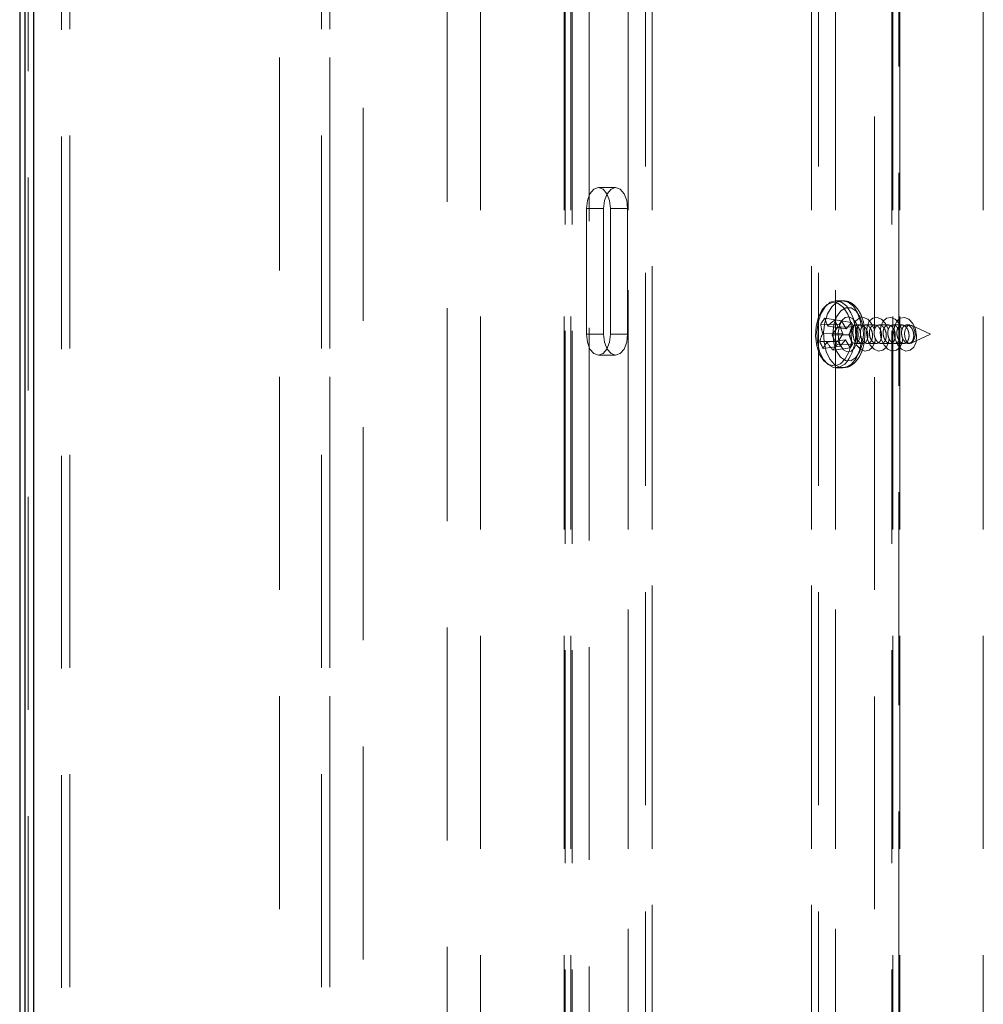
# Model space of a CAD drawing. Header units: millimetres. Extents: x 8 to 290, y 2 to 202.
# Tile 11 of 189: x 29.84 to 35.59, y 98.81 to 104.68. Entities that reach past the tile are written whole.
import ezdxf

# ---------------------------------------------------------------- set-up
doc = ezdxf.new("R2010")
doc.units = ezdxf.units.MM
doc.linetypes.add('HIDDEN', pattern=[1.905, 1.27, -0.635])

msp = doc.modelspace()

# ---------------------------------------------------------------- linework, layer by layer
at = {"color": 7, "linetype": 'Continuous', "lineweight": 25}
for p, q in [((29.84172, 116.57895), (29.84172, 66.87895)), ((29.87422, 66.94645), (29.87422, 116.51145)), ((29.92422, 116.49645), (29.92422, 66.96145))]:
    msp.add_line(p, q, dxfattribs=at)
at = {"color": 7, "linetype": 'HIDDEN', "lineweight": 18}
for p, q in [((30.09172, 68.4239), (30.09172, 116.42895)), ((30.14172, 68.42895), (30.14172, 116.42895)), ((31.64172, 68.42895), (31.64172, 116.42895)), ((31.69172, 68.42895), (31.69172, 116.42895)), ((29.89172, 68.17895), (29.89172, 116.27895)), ((30.14172, 68.42895), (30.14172, 116.27895)), ((31.64172, 68.42895), (31.64172, 116.27895)), ((31.39172, 113.97895), (31.39172, 69.22895)), ((31.69172, 113.97895), (31.69172, 69.22895)), ((31.89172, 113.67895), (31.89172, 69.77895)), ((30.14172, 68.42895), (30.14172, 113.52895)), ((31.64172, 68.42895), (31.64172, 113.52895)), ((32.39172, 110.57895), (32.39172, 72.87895)), ((32.59172, 110.52895), (32.59172, 72.92895)), ((33.08997, 110.52895), (33.08997, 72.92895)), ((33.13093, 110.52895), (33.13093, 97.57339)), ((33.47337, 110.52895), (33.47337, 72.92895)), ((33.61672, 110.52895), (33.61672, 72.92895)), ((34.56672, 110.52895), (34.56672, 72.92895)), ((34.71007, 110.52895), (34.71007, 72.92895)), ((35.05251, 110.52895), (35.05251, 72.92895)), ((35.09347, 110.52895), (35.09347, 85.90037)), ((35.59172, 110.52895), (35.59172, 72.92895)), ((33.13768, 72.97895), (33.13768, 110.47895)), ((33.24007, 72.9977), (33.24007, 110.4602)), ((35.04576, 72.97895), (35.04576, 110.47895)), ((35.08672, 73.92166), (35.08672, 110.47895)), ((33.47311, 73.22248), (33.47311, 110.23542)), ((34.71032, 73.22248), (34.71032, 110.23542)), ((33.57551, 73.32487), (33.57551, 110.13303)), ((34.60793, 73.32487), (34.60793, 110.13303)), ((33.61646, 73.36583), (33.61646, 110.09207)), ((34.56697, 73.36583), (34.56697, 110.09207)), ((33.09672, 72.97895), (33.09672, 109.54381)), ((34.94337, 102.83331), (34.94337, 108.78988)), ((33.3977, 103.67895), (33.2953, 103.67895)), ((33.22361, 103.55395), (33.22361, 102.80395)), ((33.326, 103.55395), (33.22361, 103.55395)), ((33.326, 103.55395), (33.326, 102.80395)), ((33.367, 102.80395), (33.367, 103.55395)), ((33.4694, 103.55395), (33.367, 103.55395)), ((33.4694, 102.80395), (33.4694, 103.55395)), ((34.75297, 103.00395), (34.7133, 103.00395)), ((34.80194, 102.9309), (34.77927, 102.96757)), ((34.62157, 102.86444), (34.73088, 102.86238)), ((34.64584, 102.89921), (34.74639, 102.8846)), ((34.66393, 102.85208), (34.77325, 102.83679)), ((34.7051, 102.88909), (34.80492, 102.8746)), ((34.73088, 102.86238), (34.74639, 102.8846)), ((34.75257, 102.80717), (34.73088, 102.86238)), ((34.74639, 102.8846), (34.77325, 102.83679)), ((34.77325, 102.83679), (34.80492, 102.8746)), ((34.80492, 102.8746), (34.81766, 102.84756)), ((34.86101, 102.85895), (34.82669, 102.85895)), ((34.94292, 102.85895), (34.88898, 102.85895)), ((35.02484, 102.85895), (34.97089, 102.85895)), ((35.10675, 102.85895), (35.05281, 102.85895)), ((35.15345, 102.85895), (35.13472, 102.85895)), ((35.27723, 102.80395), (35.16148, 102.85713)), ((33.326, 102.80395), (33.22361, 102.80395)), ((33.4694, 102.80395), (33.367, 102.80395)), ((34.63362, 102.80867), (34.75257, 102.80717)), ((34.68883, 102.79923), (34.79024, 102.80073)), ((34.72504, 102.84677), (34.81766, 102.84756)), ((34.72514, 102.76034), (34.75257, 102.80717)), ((34.81766, 102.84756), (34.79024, 102.80073)), ((34.79024, 102.80073), (34.81193, 102.74551)), ((35.16148, 102.75077), (35.27723, 102.80395)), ((34.61576, 102.76113), (34.72514, 102.76034)), ((34.6357, 102.71881), (34.73788, 102.7333)), ((34.65852, 102.75582), (34.76956, 102.77111)), ((34.71923, 102.74345), (34.81193, 102.74551)), ((34.73788, 102.7333), (34.72514, 102.76034)), ((34.76956, 102.77111), (34.73788, 102.7333)), ((34.79641, 102.7233), (34.76956, 102.77111)), ((34.81193, 102.74551), (34.79641, 102.7233)), ((34.82669, 102.74895), (34.87181, 102.74895)), ((34.89972, 102.74895), (34.95373, 102.74895)), ((34.94337, 91.75356), (34.94337, 102.78909)), ((34.98164, 102.74895), (35.03565, 102.74895)), ((35.06355, 102.74895), (35.11756, 102.74895)), ((35.14547, 102.74895), (35.15345, 102.74895)), ((33.2953, 102.67895), (33.3977, 102.67895)), ((34.69496, 102.70869), (34.79641, 102.7233)), ((34.7133, 102.60395), (34.75297, 102.60395))]:
    msp.add_line(p, q, dxfattribs=at)
at = {"color": 7, "linetype": 'HIDDEN', "lineweight": 18, "flags": 128}
for points in [[(33.367, 103.55395), (33.36154, 103.60178), (33.346, 103.64234), (33.32274, 103.66943), (33.2953, 103.67895), (33.26787, 103.66943), (33.24461, 103.64234), (33.22906, 103.60178), (33.22361, 103.55395)], [(33.4694, 103.55395), (33.46394, 103.60178), (33.4484, 103.64234), (33.42514, 103.66943), (33.3977, 103.67895), (33.37026, 103.66943), (33.347, 103.64234), (33.33146, 103.60178), (33.326, 103.55395)], [(34.78305, 102.92436), (34.75759, 102.96377), (34.7264, 102.98753), (34.69252, 102.99331), (34.65927, 102.98057), (34.62991, 102.95053), (34.60731, 102.90615), (34.59368, 102.85176), (34.59036, 102.79269), (34.59767, 102.73472), (34.6149, 102.68353), (34.64036, 102.64413), (34.67155, 102.62037), (34.70543, 102.61458), (34.73868, 102.62733), (34.76804, 102.65737), (34.79064, 102.70175), (34.80427, 102.75614), (34.80759, 102.81521), (34.80028, 102.87317), (34.78305, 102.92436)], [(34.77927, 102.96757), (34.77654, 102.97081), (34.74552, 102.9959), (34.71164, 103.00393), (34.6779, 102.99419), (34.64731, 102.96754), (34.62258, 102.92637), (34.60592, 102.87431), (34.59879, 102.816), (34.60184, 102.75662), (34.6148, 102.70145), (34.6365, 102.65538), (34.66503, 102.62252), (34.69785, 102.60577), (34.73204, 102.60664), (34.76457, 102.62503), (34.77962, 102.64076)], [(34.84161, 102.9309), (34.81621, 102.97081), (34.78519, 102.9959), (34.75131, 103.00393), (34.71757, 102.99419), (34.68698, 102.96754), (34.66225, 102.92637), (34.64559, 102.87431), (34.63846, 102.816), (34.64151, 102.75662), (34.65447, 102.70145), (34.67617, 102.65538), (34.7047, 102.62252), (34.73752, 102.60577), (34.77171, 102.60664), (34.80424, 102.62503), (34.83221, 102.65933), (34.85314, 102.70647), (34.86517, 102.76228), (34.86684, 102.77969)], [(34.85665, 102.90551), (34.83245, 102.94167), (34.80261, 102.96122), (34.77074, 102.9618), (34.74068, 102.94334), (34.71605, 102.90807), (34.69983, 102.86024), (34.69397, 102.80562), (34.69918, 102.7508), (34.71482, 102.70239), (34.73902, 102.66623), (34.76886, 102.64668), (34.80073, 102.6461), (34.83079, 102.66456), (34.85542, 102.69983), (34.87164, 102.74766), (34.8775, 102.80228), (34.8723, 102.8571), (34.85665, 102.90551)], [(34.83227, 102.8706), (34.8141, 102.89657), (34.79161, 102.90845), (34.76823, 102.90441), (34.74751, 102.88508), (34.73261, 102.8534), (34.7258, 102.81419), (34.72811, 102.77342), (34.7392, 102.7373), (34.75737, 102.71132), (34.77986, 102.69945), (34.80325, 102.70349), (34.82397, 102.72282), (34.83886, 102.7545), (34.84568, 102.79371), (34.84336, 102.83448), (34.83227, 102.8706)], [(34.86576, 102.84047), (34.85914, 102.87971), (34.84161, 102.9309)], [(34.85107, 102.83886), (34.84155, 102.85247), (34.82977, 102.85869), (34.81752, 102.85657), (34.80667, 102.84645), (34.79887, 102.82985), (34.7953, 102.80931), (34.79651, 102.78796), (34.80232, 102.76904), (34.81184, 102.75543), (34.82362, 102.74921), (34.83587, 102.75133), (34.84672, 102.76145), (34.85452, 102.77805), (34.85809, 102.79858), (34.85688, 102.81994), (34.85107, 102.83886)], [(34.93123, 102.72668), (34.91014, 102.70789), (34.88452, 102.70373), (34.85826, 102.71483), (34.83538, 102.73949), (34.81934, 102.77397), (34.8126, 102.81301), (34.81618, 102.85067), (34.82953, 102.88122), (34.85062, 102.9), (34.87625, 102.90416), (34.9025, 102.89307), (34.92539, 102.86841), (34.94142, 102.83393), (34.94277, 102.82932)], [(35.01315, 102.72668), (34.99206, 102.70789), (34.96643, 102.70373), (34.94018, 102.71483), (34.91729, 102.73949), (34.90126, 102.77397), (34.89452, 102.81301), (34.89809, 102.85067), (34.91144, 102.88122), (34.93254, 102.9), (34.95816, 102.90416), (34.98442, 102.89307), (35.0073, 102.86841), (35.02334, 102.83393), (35.02469, 102.82932)], [(35.09507, 102.72668), (35.07397, 102.70789), (35.04835, 102.70373), (35.02209, 102.71483), (34.99921, 102.73949), (34.98317, 102.77397), (34.97643, 102.81301), (34.98001, 102.85067), (34.99336, 102.88122), (35.01445, 102.9), (35.04008, 102.90416), (35.06633, 102.89307), (35.08922, 102.86841), (35.10525, 102.83393), (35.1066, 102.82932)], [(35.17698, 102.72668), (35.15589, 102.70789), (35.13026, 102.70373), (35.10401, 102.71483), (35.08112, 102.73949), (35.06509, 102.77397), (35.05835, 102.81301), (35.06192, 102.85067), (35.07528, 102.88122), (35.09637, 102.9), (35.12199, 102.90416), (35.14825, 102.89307), (35.17113, 102.86841), (35.18717, 102.83393), (35.19391, 102.79489), (35.19033, 102.75723), (35.17698, 102.72668)], [(35.17782, 102.83886), (35.1683, 102.85247), (35.15652, 102.85869), (35.14427, 102.85657), (35.13342, 102.84645), (35.12562, 102.82985), (35.12205, 102.80931), (35.12326, 102.78796), (35.12907, 102.76904), (35.13859, 102.75543), (35.15037, 102.74921), (35.16262, 102.75133), (35.17347, 102.76145), (35.18127, 102.77805), (35.18484, 102.79858), (35.18363, 102.81994), (35.17782, 102.83886)], [(33.22361, 102.80395), (33.22906, 102.75611), (33.24461, 102.71556), (33.26787, 102.68846), (33.2953, 102.67895), (33.32274, 102.68846), (33.346, 102.71556), (33.36154, 102.75611), (33.367, 102.80395)], [(33.326, 102.80395), (33.33146, 102.75611), (33.347, 102.71556), (33.37026, 102.68846), (33.3977, 102.67895), (33.42514, 102.68846), (33.4484, 102.71556), (33.46394, 102.75611), (33.4694, 102.80395)], [(34.94793, 102.77864), (34.94459, 102.75723), (34.93123, 102.72668)], [(35.02984, 102.77864), (35.0265, 102.75723), (35.01315, 102.72668)], [(35.11176, 102.77864), (35.10842, 102.75723), (35.09507, 102.72668)]]:
    msp.add_lwpolyline(points, dxfattribs=at)
at = {"color": 7, "linetype": 'HIDDEN', "lineweight": 18}
for centre, radius, start, end in [((34.53775, 102.8053), 0.29253, 325.774867, 25.427705), ((34.89106, 102.70214), 0.31459, 141.212518, 148.94093), ((34.94052, 102.90417), 0.32141, 187.099509, 197.285615), ((34.93565, 102.98339), 0.30178, 196.197164, 205.793495), ((34.96115, 102.56286), 0.41471, 128.127293, 135.781167), ((35.08832, 103.04379), 0.41327, 201.984497, 208.474002), ((34.87048, 102.69255), 0.26379, 153.884298, 164.930217), ((35.11317, 102.51354), 0.51155, 139.352027, 146.048515), ((35.15442, 103.01683), 0.51393, 205.049489, 212.136265), ((34.94409, 102.88998), 0.3527, 201.426531, 209.031968), ((34.85893, 102.60672), 0.2498, 143.351038, 153.336228), ((35.00623, 102.98698), 0.41753, 213.616339, 221.798716), ((35.01948, 102.50796), 0.38159, 141.891757, 148.261692)]:
    msp.add_arc(centre, radius, start, end, dxfattribs=at)
for points, knots in [([(34.86007, 102.92256), (34.85588, 102.93063), (34.84453, 102.95249), (34.82028, 102.97969), (34.78849, 103.00009), (34.7658, 103.00201), (34.7558, 103.00286)], [0, 0, 0, 0, 0.18045117, 0.48891047, 0.7746901, 1, 1, 1, 1]), ([(34.75374, 102.60553), (34.76352, 102.60589), (34.78588, 102.60672), (34.81725, 102.62576), (34.84555, 102.65617), (34.86762, 102.6983), (34.88177, 102.74968), (34.88641, 102.80612), (34.88106, 102.86148), (34.87024, 102.89987), (34.86185, 102.91859), (34.86007, 102.92256)], [0, 0, 0, 0, 0.0878884, 0.201068, 0.3181155, 0.4446067, 0.5764013, 0.708097, 0.8399408, 0.9660433, 1, 1, 1, 1]), ([(34.82676, 102.85951), (34.82495, 102.8595), (34.82083, 102.85946), (34.81978, 102.86129), (34.82381, 102.85725), (34.82677, 102.85164), (34.828, 102.84929)], [0, 0, 0, 0, 0.2501729, 0.5692735, 0.8199767, 1, 1, 1, 1]), ([(34.90248, 102.78795), (34.90152, 102.78225), (34.8996, 102.77086), (34.89192, 102.75791), (34.88169, 102.74998), (34.8697, 102.74803), (34.85732, 102.75224), (34.84588, 102.76227), (34.83672, 102.77713), (34.83096, 102.79515), (34.8293, 102.81418), (34.83189, 102.83194), (34.83833, 102.84641), (34.84784, 102.85606), (34.85934, 102.85993), (34.87163, 102.85761), (34.88341, 102.8493), (34.89338, 102.8358), (34.9003, 102.8186), (34.90319, 102.80182), (34.90268, 102.79183), (34.90248, 102.78795)], [0, 0, 0, 0, 0.0531053, 0.1061566, 0.1588417, 0.2116326, 0.2649423, 0.3189265, 0.3734294, 0.4280754, 0.4824485, 0.5362713, 0.5895089, 0.6423638, 0.6951821, 0.7483174, 0.802002, 0.8562578, 0.9108709, 0.9654511, 1, 1, 1, 1]), ([(34.93059, 102.79042), (34.93061, 102.79656), (34.93065, 102.80885), (34.92553, 102.82712), (34.91714, 102.84274), (34.90598, 102.85404), (34.89345, 102.85959), (34.88104, 102.85872), (34.87026, 102.85164), (34.86229, 102.83929), (34.85794, 102.82311), (34.8576, 102.80482), (34.86134, 102.78633), (34.86879, 102.76967), (34.8792, 102.75682), (34.89136, 102.74937), (34.90383, 102.74821), (34.91518, 102.75341), (34.92407, 102.76427), (34.92912, 102.77747), (34.93018, 102.78684), (34.93059, 102.79042)], [0, 0, 0, 0, 0.0536295, 0.1072996, 0.1615458, 0.2161559, 0.2707422, 0.3248892, 0.3783582, 0.4312346, 0.4839016, 0.536841, 0.5903902, 0.6445923, 0.6991964, 0.75379, 0.8079886, 0.8615946, 0.9146636, 0.9674633, 1, 1, 1, 1]), ([(34.9844, 102.78795), (34.98344, 102.78225), (34.98152, 102.77086), (34.97383, 102.75791), (34.9636, 102.74998), (34.95161, 102.74803), (34.93924, 102.75224), (34.9278, 102.76227), (34.91863, 102.77713), (34.91288, 102.79515), (34.91122, 102.81418), (34.91381, 102.83194), (34.92025, 102.84641), (34.92975, 102.85606), (34.94125, 102.85993), (34.95354, 102.85761), (34.96532, 102.8493), (34.9753, 102.8358), (34.98222, 102.8186), (34.98511, 102.80182), (34.9846, 102.79183), (34.9844, 102.78795)], [0, 0, 0, 0, 0.0531053, 0.1061566, 0.1588417, 0.2116326, 0.2649423, 0.3189265, 0.3734294, 0.4280754, 0.4824485, 0.5362713, 0.5895089, 0.6423638, 0.6951821, 0.7483174, 0.802002, 0.8562578, 0.9108709, 0.9654511, 1, 1, 1, 1]), ([(35.0125, 102.79042), (35.01252, 102.79656), (35.01256, 102.80885), (35.00744, 102.82712), (34.99905, 102.84274), (34.98789, 102.85404), (34.97536, 102.85959), (34.96296, 102.85872), (34.95217, 102.85164), (34.94421, 102.83929), (34.93986, 102.82311), (34.93952, 102.80482), (34.94325, 102.78633), (34.95071, 102.76967), (34.96111, 102.75682), (34.97327, 102.74937), (34.98575, 102.74821), (34.9971, 102.75341), (35.00599, 102.76427), (35.01104, 102.77747), (35.0121, 102.78684), (35.0125, 102.79042)], [0, 0, 0, 0, 0.0536295, 0.1072996, 0.1615458, 0.2161559, 0.2707422, 0.3248892, 0.3783582, 0.4312346, 0.4839016, 0.536841, 0.5903902, 0.6445923, 0.6991964, 0.75379, 0.8079886, 0.8615946, 0.9146636, 0.9674633, 1, 1, 1, 1]), ([(35.06631, 102.78795), (35.06535, 102.78225), (35.06343, 102.77086), (35.05575, 102.75791), (35.04552, 102.74998), (35.03353, 102.74803), (35.02115, 102.75224), (35.00971, 102.76227), (35.00055, 102.77713), (34.99479, 102.79515), (34.99313, 102.81418), (34.99572, 102.83194), (35.00216, 102.84641), (35.01167, 102.85606), (35.02317, 102.85993), (35.03546, 102.85761), (35.04724, 102.8493), (35.05721, 102.8358), (35.06413, 102.8186), (35.06702, 102.80182), (35.06651, 102.79183), (35.06631, 102.78795)], [0, 0, 0, 0, 0.0531053, 0.1061566, 0.1588417, 0.2116326, 0.2649423, 0.3189265, 0.3734294, 0.4280754, 0.4824485, 0.5362713, 0.5895089, 0.6423638, 0.6951821, 0.7483174, 0.802002, 0.8562578, 0.9108709, 0.9654511, 1, 1, 1, 1]), ([(35.09442, 102.79042), (35.09444, 102.79656), (35.09448, 102.80885), (35.08936, 102.82712), (35.08097, 102.84274), (35.06981, 102.85404), (35.05728, 102.85959), (35.04487, 102.85872), (35.03409, 102.85164), (35.02612, 102.83929), (35.02177, 102.82311), (35.02143, 102.80482), (35.02517, 102.78633), (35.03262, 102.76967), (35.04303, 102.75682), (35.05519, 102.74937), (35.06766, 102.74821), (35.07901, 102.75341), (35.0879, 102.76427), (35.09295, 102.77747), (35.09401, 102.78684), (35.09442, 102.79042)], [0, 0, 0, 0, 0.0536295, 0.1072996, 0.1615458, 0.2161559, 0.2707422, 0.3248892, 0.3783582, 0.4312346, 0.4839016, 0.536841, 0.5903902, 0.6445923, 0.6991964, 0.75379, 0.8079886, 0.8615946, 0.9146636, 0.9674633, 1, 1, 1, 1]), ([(35.14823, 102.78795), (35.14727, 102.78225), (35.14535, 102.77086), (35.13766, 102.75791), (35.12743, 102.74998), (35.11545, 102.74803), (35.10307, 102.75224), (35.09163, 102.76227), (35.08247, 102.77713), (35.07671, 102.79515), (35.07505, 102.81418), (35.07764, 102.83194), (35.08408, 102.84641), (35.09358, 102.85606), (35.10508, 102.85993), (35.11737, 102.85761), (35.12915, 102.8493), (35.13913, 102.8358), (35.14605, 102.8186), (35.14894, 102.80182), (35.14843, 102.79183), (35.14823, 102.78795)], [0, 0, 0, 0, 0.05310534, 0.10615659, 0.15884171, 0.21163259, 0.26494225, 0.3189265, 0.37342942, 0.42807538, 0.48244846, 0.53627135, 0.58950891, 0.64236384, 0.69518213, 0.7483174, 0.80200201, 0.85625783, 0.91087088, 0.9654511, 1, 1, 1, 1]), ([(35.17633, 102.79042), (35.17635, 102.79656), (35.17639, 102.80885), (35.17127, 102.82712), (35.16288, 102.84274), (35.15172, 102.85404), (35.13919, 102.85959), (35.12679, 102.85872), (35.11601, 102.85164), (35.10804, 102.83929), (35.10369, 102.82311), (35.10335, 102.80482), (35.10708, 102.78633), (35.11454, 102.76967), (35.12494, 102.75682), (35.1371, 102.74937), (35.14958, 102.74821), (35.16093, 102.75341), (35.16982, 102.76427), (35.17487, 102.77747), (35.17593, 102.78684), (35.17633, 102.79042)], [0, 0, 0, 0, 0.05362946, 0.10729955, 0.16154585, 0.21615594, 0.27074218, 0.32488919, 0.37835815, 0.43123456, 0.4839016, 0.53684095, 0.59039023, 0.64459235, 0.69919639, 0.75378996, 0.80798857, 0.86159461, 0.91466358, 0.96746329, 1, 1, 1, 1]), ([(34.828, 102.84929), (34.82942, 102.84591), (34.83274, 102.83796), (34.83646, 102.82032), (34.83745, 102.79861), (34.83479, 102.77757), (34.82964, 102.76117), (34.82385, 102.75066), (34.81972, 102.74664), (34.82104, 102.74839), (34.82498, 102.7485), (34.82685, 102.74856)], [0, 0, 0, 0, 0.0855771, 0.2009469, 0.3261434, 0.4557102, 0.5684679, 0.6710461, 0.7809706, 0.8958391, 1, 1, 1, 1])]:
    msp.add_open_spline(points, degree=3, knots=knots, dxfattribs=at)

doc.saveas('drawing.dxf')
